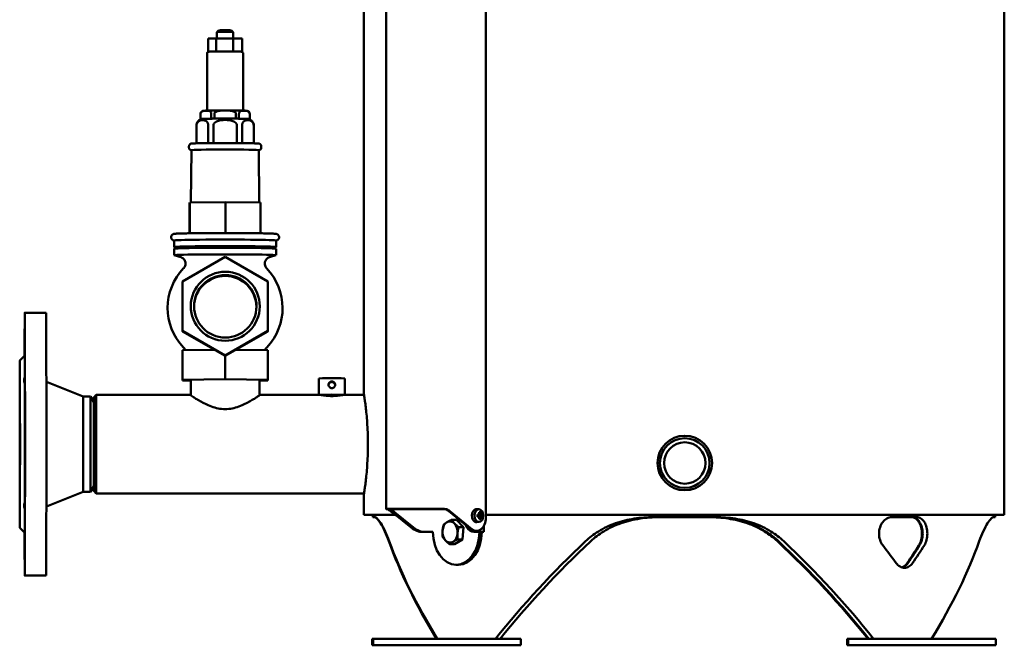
# Model space of a CAD drawing. Header units: millimetres. Extents: x -2199 to 5175, y -1387 to 1803.
# Tile 16 of 27: x 3667 to 4267, y -431 to -50. Entities that reach past the tile are written whole.
import ezdxf

# ---------------------------------------------------------------- set-up
doc = ezdxf.new("R2010")
doc.units = ezdxf.units.MM
doc.layers.add('Видимый контур (ГОСТ)', color=7, linetype='Continuous', lineweight=50)

msp = doc.modelspace()

# ---------------------------------------------------------------- linework, layer by layer
at = {"layer": 'Видимый контур (ГОСТ)'}
for p, q in [((4266.54, -351.49), (4266.54, 645.51)), ((3876.54, -277.99), (3876.54, 543.01)), ((3890.1, 543.01), (3890.1, -347.97)), ((3950.81, 523.01), (3950.81, -353.33)), ((3788.07, -56.53), (3787.07, -57.53)), ((3787.07, -61.37), (3787.07, -57.53)), ((3796, -56.53), (3797, -57.53)), ((3797, -61.37), (3797, -57.53)), ((3781.65, -61.54), (3786.54, -61.37)), ((3781.65, -69.61), (3781.65, -61.54)), ((3786.54, -61.37), (3796.92, -61.37)), ((3786.54, -69.46), (3786.54, -61.37)), ((3796.92, -69.46), (3796.92, -61.37)), ((3796.92, -61.37), (3802.42, -61.52)), ((3802.42, -69.61), (3802.42, -61.52)), ((3781.06, -70.53), (3781.06, -105.36)), ((3803.01, -70.53), (3803.01, -105.36)), ((3777.04, -110.49), (3777.04, -107.49)), ((3777.08, -110.47), (3777.08, -107.47)), ((3783.64, -107.27), (3783.64, -110.27)), ((3785.52, -110.25), (3785.52, -107.25)), ((3798.6, -107.25), (3798.6, -110.25)), ((3800.48, -110.27), (3800.48, -107.27)), ((3807, -107.47), (3807, -110.47)), ((3807.04, -110.49), (3807.04, -107.49)), ((3777.07, -110.51), (3777.87, -110.53)), ((3779.59, -110.39), (3777.08, -110.47)), ((3783.64, -110.27), (3781, -110.35)), ((3791.08, -110.25), (3785.52, -110.25)), ((3798.6, -110.25), (3793.04, -110.25)), ((3803.1, -110.35), (3800.48, -110.27)), ((3807, -110.47), (3804.51, -110.39)), ((3806.21, -110.53), (3807, -110.51)), ((3774.54, -125.3), (3774.54, -114.49)), ((3774.64, -125.29), (3774.64, -114.45)), ((3781.75, -114.24), (3781.75, -125.17)), ((3784.98, -125.14), (3784.98, -114.2)), ((3799.16, -114.2), (3799.16, -125.14)), ((3802.38, -125.17), (3802.38, -114.24)), ((3809.44, -114.45), (3809.44, -125.29)), ((3809.54, -125.29), (3809.54, -114.49)), ((3770.04, -126.99), (3770.04, -127.95)), ((3771.54, -129.45), (3771.23, -161.28)), ((3812.54, -129.45), (3812.85, -161.29)), ((3814.04, -126.99), (3814.04, -127.95)), ((3770.45, -161.73), (3770.62, -161.29)), ((3770.45, -180.08), (3770.45, -161.73)), ((3770.62, -161.29), (3792.21, -161.07)), ((3770.62, -180.08), (3770.62, -161.29)), ((3792.21, -161.07), (3813.62, -161.29)), ((3792.21, -179.93), (3792.21, -161.07)), ((3813.62, -180.08), (3813.62, -161.29)), ((3761.04, -184.47), (3761.04, -188.47)), ((3823.04, -184.47), (3823.04, -188.47)), ((3761.04, -189.47), (3761.04, -193.47)), ((3762.54, -188.47), (3762.54, -189.3)), ((3821.54, -188.47), (3821.54, -189.3)), ((3823.04, -189.47), (3823.04, -193.47)), ((3765.09, -194.69), (3761.09, -193.51)), ((3792.14, -194.51), (3766.14, -209.52)), ((3818.14, -209.52), (3792.14, -194.51)), ((3818.98, -194.69), (3822.98, -193.5)), ((3766.11, -209.79), (3766.14, -209.52)), ((3766.11, -239.8), (3766.11, -209.79)), ((3766.14, -209.52), (3766.14, -239.54)), ((3818.14, -239.54), (3818.14, -209.52)), ((3670.04, -228.49), (3683.04, -228.49)), ((3766.11, -239.8), (3766.14, -239.54)), ((3792.11, -254.81), (3766.11, -239.8)), ((3766.14, -239.54), (3792.14, -254.55)), ((3818.11, -239.8), (3792.11, -254.81)), ((3792.14, -254.55), (3818.14, -239.54)), ((3818.11, -239.8), (3818.14, -239.54)), ((3766.01, -251.77), (3766.07, -251.23)), ((3766.01, -269.76), (3766.01, -251.77)), ((3766.07, -251.23), (3785.56, -251.03)), ((3766.07, -269.23), (3766.07, -251.23)), ((3798.66, -251.03), (3818.07, -251.23)), ((3818.07, -269.23), (3818.07, -251.23)), ((3667.04, -257.49), (3670.04, -254.49)), ((3792.1, -268.96), (3792.1, -254.8)), ((3792.11, -254.81), (3792.14, -254.55)), ((3766.01, -269.76), (3766.07, -269.23)), ((3771.08, -269.81), (3766.01, -269.76)), ((3766.07, -269.23), (3792.1, -268.96)), ((3771.08, -278.79), (3771.08, -269.5)), ((3792.1, -268.96), (3818.07, -269.23)), ((3812.99, -278.8), (3812.99, -269.5)), ((3818.01, -269.76), (3812.99, -269.81)), ((3818.07, -269.23), (3818.01, -269.76)), ((3849.04, -278.49), (3849.04, -268.5)), ((3865.04, -278.49), (3865.04, -268.5)), ((3705.54, -279.49), (3683.17, -270.54)), ((3705.54, -279.49), (3710.02, -279.49)), ((3712.04, -282.99), (3710.02, -279.49)), ((3712.04, -279.99), (3713.54, -278.49)), ((3770.55, -278.49), (3713.54, -278.49)), ((3850.06, -278.49), (3813.53, -278.49)), ((3876.63, -278.49), (3864.02, -278.49)), ((4071.91, -303.37), (4071.95, -303.37)), ((3712.04, -333.99), (3710.02, -337.49)), ((3705.54, -337.49), (3683.17, -346.43)), ((3705.54, -337.49), (3710.02, -337.49)), ((3712.04, -336.99), (3713.54, -338.49)), ((3876.63, -338.49), (3713.54, -338.49)), ((3876.54, -351.49), (3876.54, -338.99)), ((4071.91, -336.62), (4071.95, -336.62)), ((3876.54, -351.49), (3895.51, -351.49)), ((3882.04, -352.99), (3882.04, -351.49)), ((3883.05, -352.99), (3882.04, -352.99)), ((3890.69, -347.95), (3923.98, -347.95)), ((3924.69, -348), (3891.39, -348)), ((3895.27, -351.31), (3892.8, -349.29)), ((3905.41, -359.31), (3893.86, -349.87)), ((3895.28, -349.87), (3906.83, -359.31)), ((3941.63, -360.26), (3928.22, -349.29)), ((3928.93, -349.29), (3942.34, -360.26)), ((3946.82, -348.18), (3945.41, -348.01)), ((3945.73, -351.3), (3946.55, -351.3)), ((3946.44, -351.61), (3945.73, -351.61)), ((3945.73, -352.38), (3946.44, -352.38)), ((3946.55, -352.68), (3945.73, -352.68)), ((3946.42, -352.38), (3946.42, -351.61)), ((3946.65, -351.61), (3946.51, -351.53)), ((3946.65, -352.38), (3946.51, -352.45)), ((3946.65, -351.61), (3947.91, -351.61)), ((3947.91, -352.38), (3946.65, -352.38)), ((3947.29, -350.06), (3946.83, -350.43)), ((3946.83, -353.55), (3947.29, -353.93)), ((3947.45, -350.95), (3946.91, -350.95)), ((3946.91, -353.03), (3947.45, -353.03)), ((3948.39, -351.61), (3947.91, -351.61)), ((3947.91, -352.38), (3948.39, -352.38)), ((3948.18, -351.3), (3948.66, -351.3)), ((3948.66, -352.68), (3948.18, -352.68)), ((3950.81, -351.49), (4266.54, -351.49)), ((4091.12, -352.99), (4052.67, -352.99)), ((4213.23, -352.99), (4197.9, -352.99)), ((4261.04, -352.99), (4260.1, -352.99)), ((4261.04, -352.99), (4261.04, -351.49)), ((3667.04, -359.49), (3670.04, -362.49)), ((3932.94, -354.54), (3930.03, -354.54)), ((3932.94, -354.54), (3937.2, -359.02)), ((3937.2, -359.02), (3934.3, -359.02)), ((3937.2, -359.02), (3936.59, -366.48)), ((3946.82, -355.8), (3945.41, -355.98)), ((3949.5, -358.45), (3949.5, -361.99)), ((3912.47, -361.99), (3913.88, -361.99)), ((3913.88, -361.99), (3915.75, -361.99)), ((3915.75, -361.99), (3918.58, -361.99)), ((3918.58, -361.99), (3918.58, -361.99)), ((3918.58, -361.99), (3918.58, -362)), ((3918.58, -362), (3918.58, -362)), ((3945.16, -361.33), (3944.46, -361.33)), ((3945.05, -361.99), (3946.47, -361.99)), ((3948.34, -361.99), (3946.47, -361.99)), ((3946.91, -362), (3946.91, -361.99)), ((3946.91, -362), (3946.91, -362)), ((3948.32, -362), (3946.91, -362)), ((3948.32, -361.99), (3948.32, -362)), ((3948.34, -361.99), (3949.5, -361.99)), ((3931.7, -369.45), (3928.8, -369.45)), ((3936.59, -366.48), (3931.7, -369.45)), ((3936.59, -366.48), (3933.68, -366.48)), ((3932.74, -381.99), (3934.16, -381.99)), ((3670.04, -388.49), (3683.04, -388.49)), ((3881.69, -426.99), (3882.21, -426.99)), ((3881.69, -426.99), (3881.69, -430.99)), ((3881.69, -430.99), (3882.21, -430.99)), ((3882.21, -426.99), (3972.21, -426.99)), ((3882.21, -426.99), (3882.21, -430.99)), ((3882.21, -430.99), (3972.21, -430.99)), ((3972.21, -426.99), (3972.21, -430.99)), ((4170.87, -426.99), (4171.39, -426.99)), ((4170.87, -426.99), (4170.87, -430.99)), ((4170.87, -430.99), (4171.39, -430.99)), ((4171.39, -426.99), (4261.39, -426.99)), ((4171.39, -426.99), (4171.39, -430.99)), ((4171.39, -430.99), (4261.39, -430.99)), ((4261.39, -426.99), (4261.39, -430.99))]:
    msp.add_line(p, q, dxfattribs=at)
for start, end in [(136.1557, 223.58133), (316.42048, 43.84612)]:
    msp.add_arc((3792.04, -225.5), 35, start, end, dxfattribs=at)
for centre, major_axis, ratio, start_param, end_param in [((3792.04, -57.53), (-4.97, 0), 0.017786, 3.141593, 6.283185), ((3792.04, -56.53), (3.97, 0), 0.017786, 0.01779, 3.123803), ((3792.04, -110.49), (-15, 0), 0.017786, 6.208736, 6.35388), ((3792.04, -110.49), (-15, 0), 0.017786, 5.161538, 5.306682), ((3792.04, -110.49), (-15, 0), 0.017786, 4.114341, 4.259485), ((3792.04, -110.49), (15, 0), 0.017786, 6.208736, 6.35388), ((3792.04, -129.45), (20.5, 0), 0.017786, 0.000174, 3.141418), ((3792.04, -184.47), (31, 0), 0.017786, 0, 3.141593), ((3792.04, -188.47), (31, 0), 0.017786, 5.970832, 9.737132), ((3792.04, -189.47), (31, 0), 0.017786, 0, 3.141593), ((3792.04, -188.47), (29.5, 0), 0.017786, 0, 3.141593), ((3792.04, -193.47), (31, 0), 0.017786, 6.223218, 9.484745), ((3792.09, -225.06), (-18.9, 1.99), 0.99984, 3.154773, 6.270005), ((3670.04, -308.49), (0, 80), 0.001877, 2.309884, 7.114894), ((3683.04, -308.49), (0, 80), 0.001877, 3.141593, 6.283185), ((3670.04, -308.49), (0, 54), 0.001877, 5.566497, 6.285062), ((3670.12, -263.51), (0, 9), 0.001877, 2.684346, 8.346802), ((3857.04, -268.5), (-8, 0), 0.017786, 3.141593, 6.283185), ((3670.04, -308.49), (0, -54), 0.001877, 0.854108, 2.323058), ((3705.54, -308.49), (0, 29), 0.001877, 3.142343, 6.282435), ((3710.02, -308.49), (0, 29), 0.001877, 3.141593, 6.283185), ((3712.04, -308.49), (0, 28.5), 0.001877, 2.681889, 6.742889), ((3712.04, -308.49), (0, -26.5), 0.001877, 6.010844, 9.697119), ((3713.54, -308.49), (0, -30), 0.001877, 6.281308, 9.426655), ((3857.04, -278.5), (-8, 0), 0.017786, 3.173073, 6.24795), ((3857.04, -278.5), (-7, 0), 0.017786, 3.216027, 6.243183), ((3857.04, -278.5), (7, 0), 0.017786, 0, 0.036248), ((3712.04, -308.49), (0, 25.5), 0.001877, 3.144844, 6.279934), ((3670.12, -351.89), (0, 9), 0.001877, 1.11355, 6.776006), ((3670.04, -308.49), (0, -54), 0.001877, 6.281308, 7.035447), ((3889.27, -357.95), (0, 10), 0.705778, 5.759587, 6.081827), ((3889.98, -357.95), (0, 10), 0.705778, 5.863191, 6.081827), ((3896.69, -342.94), (0, -8), 0.705778, 5.397365, 5.759587), ((3898.1, -342.94), (0, 8), 0.705778, 2.255772, 2.617994), ((3897.04, -346.98), (0, -5), 0.705778, 5.759587, 6.078949), ((3924.69, -357.95), (0, 10), 0.705778, 5.759587, 6.081827), ((3925.4, -357.95), (0, 10), 0.705778, 5.759587, 6.081827), ((3945.16, -351.99), (0, -4), 0.705778, 3.054321, 6.370457), ((3945.16, -353.33), (0, -8), 0.705778, 5.759587, 7.853982), ((3944.08, -351.99), (0, -6.36), 0.260941, 1.462241, 1.679352), ((3973.46, -307.24), (-34.62, -46.61), 0.18081, 0.471718, 0.471937), ((3942.37, -351.28), (4.98, 3.51), 0.500938, 5.254083, 5.405196), ((3942.37, -352.7), (-4.98, 3.51), 0.500938, 4.019582, 4.170695), ((3942.22, -351.07), (-5.18, -3.66), 0.500938, 2.135325, 2.240769), ((3942.22, -352.92), (5.18, -3.66), 0.500938, 0.900824, 1.006268), ((3943.32, -353.07), (-5.88, -2.4), 0.352693, 3.744996, 3.962107), ((3942.39, -351.99), (0, -6.44), 0.708433, 1.752124, 1.899603), ((3942.39, -351.99), (0, -6.44), 0.708433, 1.24199, 1.389469), ((3942.61, -351.99), (0, 6.16), 0.708433, 4.882131, 5.032192), ((3942.61, -351.99), (0, 6.16), 0.708433, 4.392586, 4.542647), ((3911.29, -308.67), (34.62, -46.61), 0.18081, 0.204707, 0.204925), ((3943.15, -351.99), (0, -6.16), 0.708433, 1.740538, 1.890599), ((3943.15, -351.99), (0, -6.16), 0.708433, 1.250993, 1.401055), ((3943.38, -351.28), (4.98, -3.51), 0.500938, 0.877989, 1.029103), ((3974.46, -395.32), (-34.62, 46.61), 0.18081, 5.811249, 5.811467), ((3943.38, -352.7), (-4.98, -3.51), 0.500938, 2.11249, 2.263604), ((3943.36, -351.99), (0, 6.44), 0.708433, 4.893716, 5.041196), ((3943.36, -351.99), (0, 6.44), 0.708433, 4.383582, 4.531062), ((3943.53, -351.07), (-5.18, 3.66), 0.500938, 4.042417, 4.14786), ((3943.53, -352.92), (5.18, 3.66), 0.500938, 5.276918, 5.382361), ((3912.3, -396.74), (34.62, 46.61), 0.18081, 6.07826, 6.078479), ((3942.56, -351.99), (0, 6.36), 0.966328, 4.603833, 4.820944), ((3912.47, -341.99), (0, -20), 0.705778, 5.759587, 6.283185), ((3913.88, -341.99), (0, -20), 0.705778, 5.759587, 6.283185), ((3929, -361.99), (0, -6.5), 0.708433, 3.548587, 4.595784), ((3929, -361.99), (0, 6.5), 0.708433, 5.642982, 6.690179), ((3929, -361.99), (0, 6.5), 0.708433, 4.595784, 5.642982), ((3943.39, -353.76), (0, -8), 0.705778, 5.22315, 6.085315), ((3943.32, -350.91), (5.88, -2.4), 0.352693, 5.462671, 5.679782), ((3669.96, -353.46), (0, -9), 0.001877, 6.171094, 6.391522), ((3932.74, -361.99), (0, -20), 0.708433, 4.712889, 7.853482), ((3929, -361.99), (0, -6.5), 0.708433, 4.595784, 5.642982), ((3929, -361.99), (0, 6.5), 0.708433, 3.548587, 4.595784), ((3934.16, -361.99), (0, -20), 0.708433, 0, 1.570296), ((3944.81, -353.76), (0, -8), 0.705778, 5.586196, 6.085315), ((3944.46, -353.33), (0, -8), 0.705778, 5.759587, 6.283185), ((3945.05, -341.99), (0, -20), 0.705778, 6.085315, 6.283185), ((3946.47, -341.99), (0, -20), 0.705778, 6.085315, 6.283185), ((4071.54, -451.99), (-175.01, 175.01), 0.415314, 0.71582, 1.044847), ((4071.54, -451.99), (-175.14, 175.14), 0.413114, 0.717697, 1.046724), ((3929, -361.99), (0, -6.5), 0.708433, 5.642982, 6.690179), ((4071.54, -451.99), (-175.14, -175.14), 0.413114, 4.642811, 4.971838), ((4071.54, -451.99), (-171.45, -171.45), 0.413114, 4.632063, 4.968967), ((4071.54, -451.99), (-171.45, 171.45), 0.413114, 4.455811, 4.792715), ((4071.54, -451.99), (171.31, -171.31), 0.415314, 1.312341, 1.649245), ((4071.54, -451.99), (-175.01, 175.01), 0.415314, 4.451063, 4.78009), ((4071.54, -387.99), (175.01, -175.01), 0.415314, 1.214482, 1.271912), ((4071.54, -387.99), (-171.45, -171.45), 0.413114, 2.000685, 2.05936), ((4071.54, -387.99), (-171.31, -171.31), 0.415314, 2.002562, 2.061237), ((4071.54, -387.99), (175.01, 175.01), 0.415314, 5.14335, 5.20078), ((4071.54, -451.99), (-175.01, -175.01), 0.415314, 2.096746, 2.425772)]:
    msp.add_ellipse(centre, major_axis=major_axis, ratio=ratio, start_param=start_param, end_param=end_param, dxfattribs=at)
for centre, major_axis, ratio in [((3792.14, -224.53), (-20.88, 2.2), 0.99984), ((3792.14, -224.56), (-18.9, 1.99), 0.99984), ((3667.04, -308.49), (0, -51), 0.001877), ((3667.04, -308.49), (0, -24.5), 0.001877), ((4071.95, -319.99), (0, -16.62), 0.999998), ((4071.96, -319.99), (0, -15.12), 0.999998), ((4071.96, -319.99), (0, 12.62), 0.999998), ((3946.58, -351.99), (0, 3.83), 0.705778)]:
    msp.add_ellipse(centre, major_axis=major_axis, ratio=ratio, dxfattribs=at)
for points, knots in [([(3781.06, -70.53), (3781.06, -70.42), (3781.08, -70.31), (3781.15, -70.11), (3781.19, -70.03), (3781.3, -69.87), (3781.36, -69.82), (3781.47, -69.71), (3781.53, -69.68), (3781.62, -69.62), (3781.67, -69.61), (3781.74, -69.57), (3781.78, -69.56), (3781.86, -69.54), (3781.89, -69.53), (3782.03, -69.51), (3782.1, -69.5), (3782.35, -69.48), (3782.55, -69.47), (3783.04, -69.45), (3783.34, -69.44), (3784.04, -69.42), (3784.44, -69.41), (3785.27, -69.4), (3785.69, -69.39), (3786.14, -69.38)], [3.2953834, 3.2953834, 3.2953834, 3.2953834, 3.3011632, 3.3011632, 3.3075259, 3.3075259, 3.315688, 3.315688, 3.3265093, 3.3265093, 3.3394905, 3.3394905, 3.3570336, 3.3570336, 3.3896648, 3.3896648, 3.5040881, 3.5040881, 3.6920271, 3.6920271, 3.8799662, 3.8799662, 4.0679052, 4.0679052, 4.2350786, 4.2350786, 4.2350786, 4.2350786]), ([(3787.39, -69.37), (3787.92, -69.37), (3788.47, -69.36), (3789.62, -69.35), (3790.2, -69.35), (3791.39, -69.35), (3792, -69.35), (3793.19, -69.35), (3793.79, -69.35), (3794.95, -69.36), (3795.52, -69.36), (3796.07, -69.36)], [4.3822294, 4.3822294, 4.3822294, 4.3822294, 4.5621315, 4.5621315, 4.7420337, 4.7420337, 4.9219358, 4.9219358, 5.101838, 5.101838, 5.2817401, 5.2817401, 5.2817401, 5.2817401]), ([(3797.37, -69.38), (3797.94, -69.38), (3798.47, -69.39), (3799.44, -69.41), (3799.88, -69.42), (3800.65, -69.44), (3800.98, -69.45), (3801.52, -69.47), (3801.73, -69.48), (3801.98, -69.5), (3802.04, -69.51), (3802.18, -69.53), (3802.22, -69.54), (3802.35, -69.58), (3802.38, -69.59), (3802.46, -69.63), (3802.52, -69.66), (3802.66, -69.76), (3802.74, -69.83), (3802.89, -70.04), (3802.95, -70.15), (3803, -70.37), (3803.01, -70.45), (3803.01, -70.53)], [5.429232, 5.429232, 5.429232, 5.429232, 5.630781, 5.630781, 5.83233, 5.83233, 6.033879, 6.033879, 6.235427, 6.235427, 6.336202, 6.336202, 6.386589, 6.386589, 6.397361, 6.397361, 6.412829, 6.412829, 6.424511, 6.424511, 6.432785, 6.432785, 6.436976, 6.436976, 6.436976, 6.436976]), ([(3777.04, -107.49), (3777.04, -107.27), (3777.07, -107.06), (3777.2, -106.67), (3777.29, -106.5), (3777.5, -106.19), (3777.62, -106.07), (3777.87, -105.85), (3777.98, -105.79), (3778.19, -105.67), (3778.27, -105.64), (3778.42, -105.58), (3778.48, -105.56), (3778.61, -105.52), (3778.67, -105.51), (3778.83, -105.48), (3778.9, -105.47), (3779.34, -105.42), (3779.75, -105.41), (3781.08, -105.36), (3781.97, -105.34), (3784.06, -105.3), (3785.24, -105.29), (3787.78, -105.27), (3789.14, -105.26), (3791.91, -105.26), (3793.32, -105.26), (3796.05, -105.27), (3797.37, -105.28), (3799.79, -105.3), (3800.89, -105.32), (3802.76, -105.35), (3803.53, -105.38), (3804.41, -105.41), (3804.66, -105.43), (3805, -105.45), (3805.11, -105.46), (3805.35, -105.5), (3805.42, -105.51), (3805.7, -105.59), (3805.79, -105.62), (3806.06, -105.76), (3806.2, -105.84), (3806.54, -106.15), (3806.72, -106.35), (3806.95, -106.87), (3807.02, -107.11), (3807.04, -107.41), (3807.04, -107.45), (3807.04, -107.49)], [3.295383, 3.295383, 3.295383, 3.295383, 3.301113, 3.301113, 3.307425, 3.307425, 3.315638, 3.315638, 3.327362, 3.327362, 3.34209, 3.34209, 3.35978, 3.35978, 3.387292, 3.387292, 3.453597, 3.453597, 3.767757, 3.767757, 4.105099, 4.105099, 4.428518, 4.428518, 4.749908, 4.749908, 5.070813, 5.070813, 5.391784, 5.391784, 5.713479, 5.713479, 6.038227, 6.038227, 6.213096, 6.213096, 6.325036, 6.325036, 6.381006, 6.381006, 6.402748, 6.402748, 6.417793, 6.417793, 6.429072, 6.429072, 6.435902, 6.435902, 6.436976, 6.436976, 6.436976, 6.436976]), ([(3777.08, -107.47), (3777.08, -107.32), (3777.1, -107.16), (3777.18, -106.85), (3777.27, -106.67), (3777.49, -106.32), (3777.68, -106.13), (3778.23, -105.75), (3778.66, -105.62), (3779.52, -105.47), (3779.96, -105.44), (3780.76, -105.42), (3781.19, -105.42), (3782.06, -105.52), (3782.49, -105.62), (3783.03, -105.97), (3783.23, -106.14), (3783.45, -106.48), (3783.53, -106.65), (3783.62, -106.96), (3783.64, -107.12), (3783.64, -107.27)], [0.687449, 0.687449, 0.687449, 0.687449, 0.730926, 0.730926, 0.792009, 0.792009, 0.898366, 0.898366, 1.136632, 1.136632, 1.374898, 1.374898, 1.613164, 1.613164, 1.85143, 1.85143, 1.957786, 1.957786, 2.018869, 2.018869, 2.062347, 2.062347, 2.062347, 2.062347]), ([(3785.52, -107.25), (3785.52, -107.1), (3785.57, -106.94), (3785.73, -106.63), (3785.9, -106.45), (3786.34, -106.11), (3786.73, -105.93), (3787.82, -105.56), (3788.67, -105.45), (3790.4, -105.33), (3791.27, -105.31), (3792.86, -105.31), (3793.73, -105.33), (3795.46, -105.45), (3796.31, -105.56), (3797.4, -105.93), (3797.78, -106.11), (3798.22, -106.45), (3798.39, -106.63), (3798.55, -106.94), (3798.6, -107.1), (3798.6, -107.25)], [0.687449, 0.687449, 0.687449, 0.687449, 0.730926, 0.730926, 0.792009, 0.792009, 0.898366, 0.898366, 1.136632, 1.136632, 1.374898, 1.374898, 1.613164, 1.613164, 1.85143, 1.85143, 1.957786, 1.957786, 2.018869, 2.018869, 2.062347, 2.062347, 2.062347, 2.062347]), ([(3800.48, -107.27), (3800.48, -107.12), (3800.51, -106.96), (3800.59, -106.65), (3800.67, -106.48), (3800.89, -106.14), (3801.08, -105.97), (3801.62, -105.62), (3802.05, -105.52), (3802.91, -105.42), (3803.35, -105.42), (3804.14, -105.45), (3804.57, -105.47), (3805.43, -105.62), (3805.86, -105.75), (3806.4, -106.13), (3806.59, -106.32), (3806.81, -106.67), (3806.9, -106.85), (3806.98, -107.16), (3807, -107.32), (3807, -107.47)], [0.687449, 0.687449, 0.687449, 0.687449, 0.730926, 0.730926, 0.792009, 0.792009, 0.898366, 0.898366, 1.136632, 1.136632, 1.374898, 1.374898, 1.613164, 1.613164, 1.85143, 1.85143, 1.957786, 1.957786, 2.018869, 2.018869, 2.062347, 2.062347, 2.062347, 2.062347]), ([(3774.54, -114.49), (3774.54, -114.06), (3774.61, -113.64), (3774.86, -112.86), (3775.04, -112.52), (3775.46, -111.9), (3775.7, -111.66), (3776.21, -111.21), (3776.45, -111.07), (3776.93, -110.81), (3777.11, -110.74), (3777.43, -110.63), (3777.54, -110.6), (3777.76, -110.55), (3777.84, -110.54), (3778.05, -110.5), (3778.14, -110.49), (3778.55, -110.44), (3778.79, -110.43), (3779.3, -110.4), (3779.5, -110.4), (3779.94, -110.38), (3780.19, -110.37), (3780.72, -110.36), (3781.01, -110.35), (3781.63, -110.33), (3781.95, -110.33), (3783.33, -110.3), (3784.55, -110.29), (3787.17, -110.26), (3788.58, -110.25), (3791.47, -110.25), (3792.94, -110.25), (3795.81, -110.26), (3797.21, -110.26), (3799.78, -110.29), (3800.96, -110.3), (3802.99, -110.34), (3803.84, -110.37), (3804.87, -110.41), (3805.17, -110.42), (3805.62, -110.45), (3805.77, -110.46), (3806.11, -110.51), (3806.21, -110.53), (3806.49, -110.59), (3806.63, -110.62), (3807.08, -110.79), (3807.32, -110.87), (3807.88, -111.23), (3808.06, -111.37), (3808.43, -111.71), (3808.59, -111.89), (3809.02, -112.47), (3809.28, -112.95), (3809.5, -113.84), (3809.54, -114.16), (3809.54, -114.49)], [3.295383, 3.295383, 3.295383, 3.295383, 3.301085, 3.301085, 3.307369, 3.307369, 3.31562, 3.31562, 3.328218, 3.328218, 3.347298, 3.347298, 3.36888, 3.36888, 3.396587, 3.396587, 3.447158, 3.447158, 3.636227, 3.636227, 3.74245, 3.74245, 3.851177, 3.851177, 3.960243, 3.960243, 4.067199, 4.067199, 4.394813, 4.394813, 4.717693, 4.717693, 5.039474, 5.039474, 5.361291, 5.361291, 5.68433, 5.68433, 6.012531, 6.012531, 6.197447, 6.197447, 6.317212, 6.317212, 6.357449, 6.357449, 6.388472, 6.388472, 6.409717, 6.409717, 6.418072, 6.418072, 6.423973, 6.423973, 6.432665, 6.432665, 6.436976, 6.436976, 6.436976, 6.436976]), ([(3774.64, -114.45), (3774.64, -114.23), (3774.67, -113.97), (3774.77, -113.51), (3774.87, -113.23), (3775.13, -112.71), (3775.37, -112.41), (3776.34, -111.48), (3777.35, -111.25), (3779.04, -111.2), (3780.05, -111.36), (3781.03, -112.24), (3781.26, -112.52), (3781.52, -113.03), (3781.62, -113.3), (3781.72, -113.76), (3781.75, -114.02), (3781.75, -114.24)], [0.793375, 0.793375, 0.793375, 0.793375, 0.859577, 0.859577, 0.944459, 0.944459, 1.080669, 1.080669, 1.586751, 1.586751, 2.092833, 2.092833, 2.229043, 2.229043, 2.313924, 2.313924, 2.380126, 2.380126, 2.380126, 2.380126]), ([(3784.98, -114.2), (3784.98, -113.98), (3785.04, -113.72), (3785.24, -113.26), (3785.44, -112.99), (3785.96, -112.47), (3786.43, -112.18), (3788.37, -111.28), (3790.38, -111.08), (3793.75, -111.08), (3795.77, -111.28), (3797.71, -112.18), (3798.17, -112.47), (3798.7, -112.99), (3798.9, -113.26), (3799.1, -113.72), (3799.16, -113.98), (3799.16, -114.2)], [0.793375, 0.793375, 0.793375, 0.793375, 0.859577, 0.859577, 0.944459, 0.944459, 1.080669, 1.080669, 1.586751, 1.586751, 2.092833, 2.092833, 2.229043, 2.229043, 2.313924, 2.313924, 2.380126, 2.380126, 2.380126, 2.380126]), ([(3802.38, -114.24), (3802.38, -114.02), (3802.4, -113.76), (3802.5, -113.3), (3802.61, -113.03), (3802.87, -112.52), (3803.1, -112.24), (3804.06, -111.36), (3805.07, -111.2), (3806.75, -111.25), (3807.75, -111.48), (3808.72, -112.41), (3808.95, -112.71), (3809.21, -113.23), (3809.31, -113.51), (3809.41, -113.98), (3809.44, -114.23), (3809.44, -114.45)], [0.793375, 0.793375, 0.793375, 0.793375, 0.859577, 0.859577, 0.944459, 0.944459, 1.080669, 1.080669, 1.586751, 1.586751, 2.092833, 2.092833, 2.229043, 2.229043, 2.313924, 2.313924, 2.380126, 2.380126, 2.380126, 2.380126]), ([(3814.04, -126.99), (3814.04, -126.82), (3814.01, -126.66), (3813.91, -126.36), (3813.84, -126.23), (3813.68, -126), (3813.59, -125.91), (3813.42, -125.76), (3813.35, -125.71), (3813.2, -125.63), (3813.14, -125.6), (3813.01, -125.55), (3812.95, -125.53), (3812.8, -125.49), (3812.73, -125.48), (3812.22, -125.39), (3811.74, -125.38), (3809.98, -125.3), (3808.72, -125.27), (3805.68, -125.21), (3803.92, -125.19), (3800.08, -125.15), (3797.98, -125.13), (3793.67, -125.12), (3791.45, -125.12), (3787.11, -125.13), (3784.98, -125.14), (3781.04, -125.18), (3779.22, -125.2), (3776.08, -125.25), (3774.75, -125.29), (3772.7, -125.36), (3772.03, -125.39), (3771.47, -125.46), (3771.38, -125.47), (3771.17, -125.52), (3771.09, -125.54), (3770.85, -125.64), (3770.75, -125.69), (3770.52, -125.87), (3770.41, -125.98), (3770.2, -126.28), (3770.12, -126.45), (3770.05, -126.77), (3770.04, -126.88), (3770.04, -126.99)], [6.129395, 6.129395, 6.129395, 6.129395, 6.13525, 6.13525, 6.14169, 6.14169, 6.149806, 6.149806, 6.160013, 6.160013, 6.172635, 6.172635, 6.191914, 6.191914, 6.235747, 6.235747, 6.539233, 6.539233, 6.871695, 6.871695, 7.19378, 7.19378, 7.514549, 7.514549, 7.835003, 7.835003, 8.155438, 8.155438, 8.476124, 8.476124, 8.797833, 8.797833, 9.125852, 9.125852, 9.19842, 9.19842, 9.232202, 9.232202, 9.248478, 9.248478, 9.259112, 9.259112, 9.267104, 9.267104, 9.270987, 9.270987, 9.270987, 9.270987]), ([(3770.04, -127.95), (3770.04, -128.11), (3770.07, -128.28), (3770.16, -128.57), (3770.24, -128.7), (3770.39, -128.93), (3770.48, -129.02), (3770.65, -129.17), (3770.73, -129.22), (3770.87, -129.3), (3770.94, -129.33), (3771.06, -129.38), (3771.12, -129.4), (3771.28, -129.44), (3771.34, -129.45), (3771.45, -129.47), (3771.49, -129.48), (3771.54, -129.48)], [2.9878019, 2.9878019, 2.9878019, 2.9878019, 2.9936577, 2.9936577, 3.0000972, 3.0000972, 3.0082134, 3.0082134, 3.0184206, 3.0184206, 3.0310426, 3.0310426, 3.0503215, 3.0503215, 3.0941544, 3.0941544, 3.1246939, 3.1246939, 3.1246939, 3.1246939]), ([(3812.54, -129.48), (3812.63, -129.47), (3812.71, -129.46), (3812.91, -129.41), (3812.99, -129.4), (3813.22, -129.29), (3813.32, -129.24), (3813.55, -129.06), (3813.67, -128.96), (3813.87, -128.65), (3813.96, -128.48), (3814.03, -128.17), (3814.04, -128.06), (3814.04, -127.95)], [5.9925025, 5.9925025, 5.9925025, 5.9925025, 6.0568269, 6.0568269, 6.0906097, 6.0906097, 6.1068849, 6.1068849, 6.1175191, 6.1175191, 6.1255111, 6.1255111, 6.1293945, 6.1293945, 6.1293945, 6.1293945]), ([(3823.04, -184.51), (3823.12, -184.5), (3823.2, -184.49), (3823.36, -184.45), (3823.42, -184.43), (3823.58, -184.38), (3823.66, -184.35), (3823.82, -184.28), (3823.89, -184.24), (3824.07, -184.13), (3824.21, -184.04), (3824.5, -183.73), (3824.65, -183.54), (3824.85, -183.07), (3824.92, -182.82), (3824.94, -182.34), (3824.91, -182.12), (3824.79, -181.71), (3824.7, -181.53), (3824.49, -181.21), (3824.38, -181.09), (3824.15, -180.88), (3824.05, -180.81), (3823.85, -180.69), (3823.76, -180.65), (3823.58, -180.57), (3823.5, -180.54), (3823.28, -180.48), (3823.18, -180.46), (3822.9, -180.42), (3822.74, -180.4), (3822.33, -180.36), (3822.09, -180.34), (3821.55, -180.31), (3821.24, -180.29), (3820.55, -180.26), (3820.17, -180.25), (3819.38, -180.22), (3818.97, -180.21), (3818.09, -180.18), (3817.62, -180.17), (3816.62, -180.14), (3816.09, -180.13), (3814.98, -180.11), (3814.41, -180.1), (3813.23, -180.08), (3812.62, -180.07), (3811.35, -180.05), (3810.69, -180.04), (3809.33, -180.02), (3808.63, -180.01), (3807.21, -180), (3806.48, -179.99), (3805.01, -179.98), (3804.26, -179.97), (3802.72, -179.96), (3801.94, -179.96), (3800.35, -179.95), (3799.54, -179.94), (3797.93, -179.94), (3797.12, -179.93), (3795.5, -179.93), (3794.68, -179.93), (3793.03, -179.93), (3792.2, -179.93), (3790.54, -179.93), (3789.71, -179.93), (3788.06, -179.93), (3787.25, -179.93), (3785.64, -179.94), (3784.84, -179.94), (3783.24, -179.95), (3782.45, -179.95), (3780.88, -179.96), (3780.11, -179.97), (3778.6, -179.98), (3777.87, -179.99), (3776.43, -180), (3775.72, -180.01), (3774.34, -180.03), (3773.66, -180.04), (3772.35, -180.05), (3771.72, -180.06), (3770.5, -180.08), (3769.91, -180.09), (3768.79, -180.11), (3768.25, -180.13), (3767.22, -180.15), (3766.73, -180.16), (3765.8, -180.19), (3765.36, -180.2), (3764.55, -180.23), (3764.18, -180.24), (3763.48, -180.27), (3763.15, -180.28), (3762.56, -180.31), (3762.29, -180.32), (3761.82, -180.36), (3761.62, -180.37), (3761.26, -180.41), (3761.11, -180.42), (3760.8, -180.48), (3760.7, -180.47), (3760.3, -180.66), (3760.24, -180.69), (3760.05, -180.79), (3759.92, -180.88), (3759.62, -181.18), (3759.47, -181.35), (3759.25, -181.81), (3759.17, -182.06), (3759.14, -182.54), (3759.16, -182.77), (3759.27, -183.19), (3759.35, -183.38), (3759.55, -183.7), (3759.67, -183.83), (3759.89, -184.05), (3760, -184.13), (3760.2, -184.25), (3760.29, -184.3), (3760.47, -184.38), (3760.55, -184.4), (3760.76, -184.47), (3760.85, -184.48), (3760.97, -184.51), (3761.01, -184.51), (3761.04, -184.52)], [6.015866, 6.015866, 6.015866, 6.015866, 6.053878, 6.053878, 6.075828, 6.075828, 6.092199, 6.092199, 6.10024, 6.10024, 6.1125, 6.1125, 6.121764, 6.121764, 6.128616, 6.128616, 6.134526, 6.134526, 6.140873, 6.140873, 6.148727, 6.148727, 6.158529, 6.158529, 6.170782, 6.170782, 6.189844, 6.189844, 6.234595, 6.234595, 6.322935, 6.322935, 6.412709, 6.412709, 6.502843, 6.502843, 6.591922, 6.591922, 6.673243, 6.673243, 6.755671, 6.755671, 6.838125, 6.838125, 6.919506, 6.919506, 6.99936, 6.99936, 7.080262, 7.080262, 7.161171, 7.161171, 7.241045, 7.241045, 7.320677, 7.320677, 7.401346, 7.401346, 7.482017, 7.482017, 7.561657, 7.561657, 7.641237, 7.641237, 7.72185, 7.72185, 7.802463, 7.802463, 7.882043, 7.882043, 7.961632, 7.961632, 8.042249, 8.042249, 8.122864, 8.122864, 8.202443, 8.202443, 8.282107, 8.282107, 8.362796, 8.362796, 8.443476, 8.443476, 8.523117, 8.523117, 8.603087, 8.603087, 8.684067, 8.684067, 8.765019, 8.765019, 8.844922, 8.844922, 8.927267, 8.927267, 9.010358, 9.010358, 9.093097, 9.093097, 9.17467, 9.17467, 9.231406, 9.231406, 9.240248, 9.240248, 9.253089, 9.253089, 9.262581, 9.262581, 9.269619, 9.269619, 9.275552, 9.275552, 9.281807, 9.281807, 9.28948, 9.28948, 9.299102, 9.299102, 9.311019, 9.311019, 9.329034, 9.329034, 9.369169, 9.369169, 9.384516, 9.384516, 9.384516, 9.384516]), ([(3766.8, -201.26), (3767.07, -200.97), (3767.4, -200.55), (3767.79, -199.53), (3767.9, -199.05), (3767.91, -198.13), (3767.85, -197.7), (3767.61, -196.92), (3767.43, -196.57), (3767.02, -195.95), (3766.79, -195.71), (3766.31, -195.28), (3766.08, -195.14), (3765.69, -194.92), (3765.54, -194.85), (3765.28, -194.75), (3765.18, -194.72), (3765.1, -194.69), (3765.1, -194.69), (3765.09, -194.69)], [2.97072044, 2.97072044, 2.97072044, 2.97072044, 2.9809638, 2.9809638, 2.98752411, 2.98752411, 2.99326154, 2.99326154, 2.99952559, 2.99952559, 3.00760073, 3.00760073, 3.01889934, 3.01889934, 3.03238489, 3.03238489, 3.04736762, 3.04736762, 3.04776919, 3.04776919, 3.04776919, 3.04776919]), ([(3818.98, -194.69), (3818.9, -194.71), (3818.8, -194.75), (3818.52, -194.86), (3818.35, -194.93), (3817.87, -195.22), (3817.58, -195.41), (3816.94, -196.11), (3816.62, -196.54), (3816.26, -197.56), (3816.17, -198.04), (3816.17, -198.95), (3816.25, -199.37), (3816.5, -200.15), (3816.69, -200.48), (3817.01, -200.96), (3817.15, -201.12), (3817.28, -201.26)], [6.06942723, 6.06942723, 6.06942723, 6.06942723, 6.08483698, 6.08483698, 6.09981451, 6.09981451, 6.11318062, 6.11318062, 6.12306614, 6.12306614, 6.12950956, 6.12950956, 6.13524585, 6.13524585, 6.14158763, 6.14158763, 6.14647599, 6.14647599, 6.14647599, 6.14647599]), ([(3767.92, -251.21), (3767.89, -251.16), (3767.85, -251.1), (3767.72, -250.9), (3767.62, -250.77), (3767.43, -250.51), (3767.34, -250.38), (3767.15, -250.15), (3767.05, -250.04), (3766.87, -249.83), (3766.78, -249.73), (3766.69, -249.63)], [2.999113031, 2.999113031, 2.999113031, 2.999113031, 2.999589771, 2.999589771, 3.000873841, 3.000873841, 3.002157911, 3.002157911, 3.003441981, 3.003441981, 3.004726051, 3.004726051, 3.004726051, 3.004726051]), ([(3817.39, -249.63), (3817.3, -249.72), (3817.21, -249.82), (3817.03, -250.04), (3816.93, -250.15), (3816.74, -250.38), (3816.65, -250.51), (3816.46, -250.77), (3816.36, -250.9), (3816.23, -251.1), (3816.19, -251.16), (3816.16, -251.21)], [6.112470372, 6.112470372, 6.112470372, 6.112470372, 6.113754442, 6.113754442, 6.115038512, 6.115038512, 6.116322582, 6.116322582, 6.117606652, 6.117606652, 6.118086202, 6.118086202, 6.118086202, 6.118086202]), ([(3670.12, -271.59), (3669.79, -271.19), (3669.61, -270.63), (3669.61, -269.35), (3669.78, -268.58), (3670.11, -267.77)], [1.5124868, 1.5124868, 1.5124868, 1.5124868, 1.7896695, 1.7896695, 2.0668521, 2.0668521, 2.0668521, 2.0668521]), ([(3857.05, -274.35), (3856.8, -274.35), (3856.53, -274.3), (3856.04, -274.1), (3855.82, -273.95), (3855.46, -273.59), (3855.31, -273.37), (3855.1, -272.88), (3855.05, -272.61), (3855.05, -272.36), (3855.05, -272.11), (3855.1, -271.84), (3855.31, -271.34), (3855.46, -271.12), (3855.82, -270.76), (3856.04, -270.61), (3856.53, -270.41), (3856.8, -270.35), (3857.05, -270.35)], [0.9082123, 0.9082123, 0.9082123, 0.9082123, 0.9838913, 0.9838913, 1.0595704, 1.0595704, 1.13526, 1.13526, 1.2109497, 1.2109497, 1.2109497, 1.2866393, 1.2866393, 1.362329, 1.362329, 1.438008, 1.438008, 1.5136871, 1.5136871, 1.5136871, 1.5136871]), ([(3859.04, -272.61), (3859.04, -272.55), (3859.05, -272.49), (3859.05, -272.18), (3858.99, -271.91), (3858.79, -271.42), (3858.64, -271.19), (3858.29, -270.84), (3858.06, -270.69), (3857.57, -270.48), (3857.3, -270.43), (3856.79, -270.43), (3856.52, -270.48), (3856.03, -270.69), (3855.81, -270.84), (3855.46, -271.19), (3855.3, -271.42), (3855.13, -271.83), (3855.08, -272.01), (3855.06, -272.19)], [0.5980017, 0.5980017, 0.5980017, 0.5980017, 0.6150249, 0.6150249, 0.6920079, 0.6920079, 0.768991, 0.768991, 0.8457641, 0.8457641, 0.9225373, 0.9225373, 0.9993105, 0.9993105, 1.0760837, 1.0760837, 1.1530667, 1.1530667, 1.205546, 1.205546, 1.205546, 1.205546]), ([(3855.06, -272.25), (3855.08, -272.09), (3855.13, -271.94), (3855.29, -271.54), (3855.44, -271.32), (3855.79, -270.98), (3856.01, -270.82), (3856.51, -270.62), (3856.78, -270.57), (3857.29, -270.57), (3857.56, -270.62), (3858.05, -270.82), (3858.27, -270.98), (3858.62, -271.32), (3858.78, -271.54), (3858.98, -272.03), (3859.03, -272.3), (3859.03, -272.59), (3859.03, -272.63), (3859.03, -272.67)], [0.0305513, 0.0305513, 0.0305513, 0.0305513, 0.076983, 0.076983, 0.1539661, 0.1539661, 0.2307393, 0.2307393, 0.3075124, 0.3075124, 0.3842856, 0.3842856, 0.4610588, 0.4610588, 0.5380418, 0.5380418, 0.6150249, 0.6150249, 0.6259415, 0.6259415, 0.6259415, 0.6259415]), ([(3859.02, -272.71), (3859.02, -272.68), (3859.03, -272.66), (3859.03, -272.38), (3858.97, -272.11), (3858.77, -271.62), (3858.62, -271.4), (3858.26, -271.05), (3858.04, -270.89), (3857.55, -270.69), (3857.28, -270.64), (3856.77, -270.64), (3856.5, -270.69), (3856.01, -270.89), (3855.79, -271.05), (3855.43, -271.4), (3855.28, -271.62), (3855.12, -272), (3855.08, -272.14), (3855.06, -272.29)], [0.5983613, 0.5983613, 0.5983613, 0.5983613, 0.6054748, 0.6054748, 0.6811645, 0.6811645, 0.7568541, 0.7568541, 0.8325332, 0.8325332, 0.9082123, 0.9082123, 0.9838913, 0.9838913, 1.0595704, 1.0595704, 1.13526, 1.13526, 1.1768616, 1.1768616, 1.1768616, 1.1768616]), ([(3857.05, -270.35), (3857.31, -270.35), (3857.58, -270.41), (3858.07, -270.61), (3858.29, -270.76), (3858.65, -271.12), (3858.8, -271.34), (3859, -271.84), (3859.05, -272.11), (3859.05, -272.61), (3859, -272.88), (3858.8, -273.37), (3858.65, -273.59), (3858.29, -273.95), (3858.07, -274.1), (3857.58, -274.3), (3857.31, -274.35), (3857.05, -274.35)], [0.3027374, 0.3027374, 0.3027374, 0.3027374, 0.3784165, 0.3784165, 0.4540955, 0.4540955, 0.5297852, 0.5297852, 0.6054748, 0.6054748, 0.6811645, 0.6811645, 0.7568541, 0.7568541, 0.8325332, 0.8325332, 0.9082123, 0.9082123, 0.9082123, 0.9082123]), ([(3792.08, -287.19), (3790.65, -287.19), (3789.21, -287.04), (3786.39, -286.48), (3785.01, -286.08), (3782.39, -285.13), (3781.15, -284.58), (3778.85, -283.46), (3777.8, -282.89), (3775.95, -281.84), (3775.07, -281.31), (3773.51, -280.34), (3772.82, -279.9), (3771.7, -279.18), (3771.26, -278.9), (3770.72, -278.57), (3770.58, -278.49), (3770.55, -278.49)], [0, 0, 0, 0, 0.429042, 0.429042, 0.858085, 0.858085, 1.287127, 1.287127, 1.71617, 1.71617, 2.138243, 2.138243, 2.560316, 2.560316, 2.982389, 2.982389, 3.351244, 3.351244, 3.351244, 3.351244]), ([(3813.53, -278.49), (3813.51, -278.49), (3813.37, -278.57), (3812.84, -278.9), (3812.41, -279.18), (3811.3, -279.9), (3810.62, -280.34), (3809.06, -281.31), (3808.19, -281.84), (3806.34, -282.89), (3805.29, -283.46), (3803, -284.58), (3801.76, -285.13), (3799.15, -286.08), (3797.77, -286.48), (3794.95, -287.04), (3793.51, -287.19), (3792.08, -287.19)], [10.266607, 10.266607, 10.266607, 10.266607, 10.635461, 10.635461, 11.057534, 11.057534, 11.479608, 11.479608, 11.901681, 11.901681, 12.330723, 12.330723, 12.759766, 12.759766, 13.188808, 13.188808, 13.617851, 13.617851, 13.617851, 13.617851]), ([(3857.05, -279.2), (3856.17, -279.2), (3855.23, -279.16), (3853.51, -279.01), (3852.72, -278.91), (3851.48, -278.73), (3850.94, -278.63), (3850.29, -278.52), (3850.12, -278.49), (3850.06, -278.49)], [0, 0, 0, 0, 0.264748, 0.264748, 0.529497, 0.529497, 0.794217, 0.794217, 1.006155, 1.006155, 1.006155, 1.006155]), ([(3864.02, -278.49), (3863.96, -278.49), (3863.8, -278.52), (3863.15, -278.63), (3862.62, -278.73), (3861.38, -278.91), (3860.6, -279.01), (3858.87, -279.16), (3857.94, -279.2), (3857.05, -279.2)], [3.229595, 3.229595, 3.229595, 3.229595, 3.441533, 3.441533, 3.706254, 3.706254, 3.971002, 3.971002, 4.23575, 4.23575, 4.23575, 4.23575]), ([(3876.61, -278.49), (3876.56, -278.15), (3876.54, -277.99), (3876.54, -277.99), (3876.58, -278.18), (3876.7, -278.95), (3876.8, -279.54), (3877.03, -281.1), (3877.17, -282.06), (3877.47, -284.3), (3877.62, -285.57), (3877.93, -288.28), (3878.09, -289.81), (3878.39, -293.13), (3878.53, -294.93), (3878.76, -298.69), (3878.85, -300.65), (3878.97, -304.59), (3879, -306.57), (3879, -310.41), (3878.97, -312.39), (3878.85, -316.33), (3878.76, -318.29), (3878.53, -322.05), (3878.39, -323.85), (3878.09, -327.18), (3877.93, -328.71), (3877.62, -331.41), (3877.47, -332.68), (3877.17, -334.92), (3877.03, -335.89), (3876.8, -337.45), (3876.7, -338.03), (3876.58, -338.81), (3876.54, -338.99), (3876.54, -338.99), (3876.56, -338.83), (3876.61, -338.49)], [4.064889, 4.064889, 4.064889, 4.064889, 4.603708, 4.603708, 5.179165, 5.179165, 5.754623, 5.754623, 6.33008, 6.33008, 6.905538, 6.905538, 7.481007, 7.481007, 8.056477, 8.056477, 8.631946, 8.631946, 9.207415, 9.207415, 9.782885, 9.782885, 10.358354, 10.358354, 10.933824, 10.933824, 11.509293, 11.509293, 12.084751, 12.084751, 12.660208, 12.660208, 13.235666, 13.235666, 13.811123, 13.811123, 14.350847, 14.350847, 14.350847, 14.350847]), ([(3670.11, -347.92), (3669.79, -347.09), (3669.61, -346.3), (3669.61, -344.97), (3669.79, -344.39), (3670.12, -343.96)], [1.5119025, 1.5119025, 1.5119025, 1.5119025, 1.7890851, 1.7890851, 2.0662678, 2.0662678, 2.0662678, 2.0662678]), ([(3891.79, -367.64), (3891.01, -365.42), (3890.18, -363.41), (3888.44, -359.64), (3887.53, -357.98), (3885.87, -355.38), (3885.12, -354.44), (3883.86, -353.25), (3883.36, -352.99), (3882.98, -352.99)], [3.848024, 3.848024, 3.848024, 3.848024, 4.837316, 4.837316, 5.966075, 5.966075, 7.094834, 7.094834, 8.223593, 8.223593, 8.223593, 8.223593]), ([(3883.05, -352.99), (3883.44, -352.99), (3883.96, -353.25), (3885.25, -354.44), (3886.01, -355.38), (3887.7, -357.98), (3888.63, -359.64), (3890.39, -363.41), (3891.23, -365.42), (3892.02, -367.64)], [27.9918, 27.9918, 27.9918, 27.9918, 29.120559, 29.120559, 30.249318, 30.249318, 31.378077, 31.378077, 32.367369, 32.367369, 32.367369, 32.367369]), ([(3890.68, -348.15), (3890.51, -348.1), (3890.35, -348.06), (3890.15, -348), (3890.1, -347.98), (3890.1, -347.96), (3890.15, -347.95), (3890.36, -347.95), (3890.51, -347.95), (3890.69, -347.95)], [-0.3026789, -0.3026789, -0.3026789, -0.3026789, -0.226697, -0.226697, -0.150715, -0.150715, -0.0753575, -0.0753575, 0, 0, 0, 0]), ([(3891.39, -348), (3891.31, -348), (3891.23, -348), (3891.13, -348.01), (3891.1, -348.02), (3891.1, -348.05), (3891.12, -348.06), (3891.23, -348.1), (3891.3, -348.13), (3891.39, -348.15)], [0, 0, 0, 0, 0.0376261, 0.0376261, 0.0752522, 0.0752522, 0.1134604, 0.1134604, 0.1516686, 0.1516686, 0.1516686, 0.1516686]), ([(3923.98, -347.95), (3924.16, -347.95), (3924.39, -347.95), (3924.88, -347.95), (3925.15, -347.96), (3925.65, -347.98), (3925.92, -348), (3926.41, -348.06), (3926.64, -348.1), (3926.81, -348.15)], [0.6110862, 0.6110862, 0.6110862, 0.6110862, 0.6864437, 0.6864437, 0.7618013, 0.7618013, 0.8377832, 0.8377832, 0.9137651, 0.9137651, 0.9137651, 0.9137651]), ([(3926.1, -348.15), (3926.02, -348.13), (3925.9, -348.1), (3925.66, -348.06), (3925.52, -348.05), (3925.27, -348.02), (3925.14, -348.01), (3924.89, -348), (3924.78, -348), (3924.69, -348)], [0.1530596, 0.1530596, 0.1530596, 0.1530596, 0.1912678, 0.1912678, 0.229476, 0.229476, 0.2671022, 0.2671022, 0.3047283, 0.3047283, 0.3047283, 0.3047283]), ([(4011.54, -367.64), (4013.88, -365.42), (4016.5, -363.41), (4022.58, -359.64), (4026.1, -357.98), (4033.46, -355.38), (4037.31, -354.44), (4045.04, -353.25), (4048.92, -352.99), (4052.67, -352.99)], [21.95572, 21.95572, 21.95572, 21.95572, 22.945012, 22.945012, 24.073771, 24.073771, 25.202531, 25.202531, 26.33129, 26.33129, 26.33129, 26.33129]), ([(4056.34, -352.99), (4052.55, -352.99), (4048.62, -353.25), (4040.78, -354.44), (4036.89, -355.37), (4029.42, -357.97), (4025.85, -359.64), (4019.71, -363.41), (4017.07, -365.42), (4014.7, -367.64)], [10.173014, 10.173014, 10.173014, 10.173014, 11.312847, 11.312847, 12.452681, 12.452681, 13.592515, 13.592515, 14.585299, 14.585299, 14.585299, 14.585299]), ([(4086.74, -352.99), (4090.53, -352.99), (4094.46, -353.25), (4102.3, -354.44), (4106.19, -355.37), (4113.66, -357.97), (4117.23, -359.64), (4123.37, -363.41), (4126.01, -365.42), (4128.38, -367.64)], [28.610532, 28.610532, 28.610532, 28.610532, 29.750366, 29.750366, 30.8902, 30.8902, 32.030033, 32.030033, 33.022817, 33.022817, 33.022817, 33.022817]), ([(4129.04, -367.64), (4126.68, -365.42), (4124.04, -363.41), (4117.9, -359.64), (4114.34, -357.97), (4106.88, -355.37), (4102.98, -354.44), (4095.15, -353.25), (4091.22, -352.99), (4087.44, -352.99)], [3.85222, 3.85222, 3.85222, 3.85222, 4.845004, 4.845004, 5.984838, 5.984838, 7.124671, 7.124671, 8.264505, 8.264505, 8.264505, 8.264505]), ([(4091.12, -352.99), (4094.86, -352.99), (4098.75, -353.25), (4106.47, -354.44), (4110.32, -355.38), (4117.67, -357.98), (4121.19, -359.64), (4127.26, -363.41), (4129.88, -365.42), (4132.22, -367.64)], [27.9918, 27.9918, 27.9918, 27.9918, 29.120559, 29.120559, 30.249318, 30.249318, 31.378077, 31.378077, 32.367369, 32.367369, 32.367369, 32.367369]), ([(4192.53, -370.06), (4191.85, -369.18), (4191.25, -368.05), (4190.45, -365.59), (4190.25, -364.25), (4190.25, -361.74), (4190.45, -360.4), (4191.25, -357.93), (4191.84, -356.81), (4193.22, -355.04), (4194.08, -354.27), (4195.96, -353.24), (4196.97, -352.99), (4197.9, -352.99)], [-3.77076, -3.77076, -3.77076, -3.77076, -3.393672, -3.393672, -3.016584, -3.016584, -2.639809, -2.639809, -2.263033, -2.263033, -1.885173, -1.885173, -1.507312, -1.507312, -1.507312, -1.507312]), ([(4209.93, -352.99), (4210.77, -352.99), (4211.65, -353.24), (4213.26, -354.27), (4213.98, -355.04), (4215.12, -356.81), (4215.61, -357.93), (4216.25, -360.4), (4216.41, -361.74), (4216.41, -364.25), (4216.25, -365.59), (4215.61, -368.05), (4215.12, -369.17), (4214.55, -370.06), (4214.55, -370.06), (4214.55, -370.06)], [1.507337, 1.507337, 1.507337, 1.507337, 1.885249, 1.885249, 2.263161, 2.263161, 2.63994, 2.63994, 3.016719, 3.016719, 3.393498, 3.393498, 3.770278, 3.770278, 3.770928, 3.770928, 3.770928, 3.770928]), ([(4214.99, -370.06), (4214.99, -370.06), (4214.99, -370.06), (4215.56, -369.17), (4216.04, -368.05), (4216.69, -365.59), (4216.84, -364.25), (4216.84, -362.99), (4216.84, -361.74), (4216.69, -360.4), (4216.04, -357.93), (4215.56, -356.81), (4214.43, -355.04), (4213.71, -354.27), (4212.11, -353.24), (4211.23, -352.99), (4210.39, -352.99)], [-0.754208, -0.754208, -0.754208, -0.754208, -0.753558, -0.753558, -0.376779, -0.376779, 0, 0, 0, 0.376779, 0.376779, 0.753558, 0.753558, 1.13147, 1.13147, 1.509383, 1.509383, 1.509383, 1.509383]), ([(4213.23, -352.99), (4214.07, -352.99), (4214.95, -353.24), (4216.55, -354.27), (4217.28, -355.04), (4218.41, -356.81), (4218.89, -357.93), (4219.54, -360.4), (4219.69, -361.74), (4219.69, -362.99), (4219.69, -364.25), (4219.54, -365.59), (4218.89, -368.05), (4218.41, -369.18), (4217.84, -370.06)], [-1.509272, -1.509272, -1.509272, -1.509272, -1.131411, -1.131411, -0.75355, -0.75355, -0.376775, -0.376775, 0, 0, 0, 0.377088, 0.377088, 0.754176, 0.754176, 0.754176, 0.754176]), ([(4251.29, -367.64), (4252.07, -365.42), (4252.9, -363.41), (4254.64, -359.64), (4255.55, -357.98), (4257.21, -355.38), (4257.96, -354.44), (4259.22, -353.25), (4259.72, -352.99), (4260.1, -352.99)], [21.95572, 21.95572, 21.95572, 21.95572, 22.945012, 22.945012, 24.073771, 24.073771, 25.202531, 25.202531, 26.33129, 26.33129, 26.33129, 26.33129]), ([(4210.69, -380.92), (4210.08, -381.81), (4209.31, -382.58), (4207.61, -383.6), (4206.67, -383.85), (4204.9, -383.85), (4203.95, -383.6), (4202.17, -382.58), (4201.35, -381.81), (4200.7, -380.92)], [0.753524, 0.753524, 0.753524, 0.753524, 1.130285, 1.130285, 1.507047, 1.507047, 1.883809, 1.883809, 2.26057, 2.26057, 2.26057, 2.26057]), ([(4207.38, -380.92), (4206.77, -381.81), (4206, -382.58), (4204.81, -383.29), (4204.47, -383.45), (4204.12, -383.57)], [3.7676504, 3.7676504, 3.7676504, 3.7676504, 4.1444154, 4.1444154, 4.2910268, 4.2910268, 4.2910268, 4.2910268]), ([(4204.36, -383.64), (4204.79, -383.52), (4205.22, -383.33), (4206.48, -382.58), (4207.25, -381.81), (4207.85, -380.92)], [4.717781, 4.717781, 4.717781, 4.717781, 4.8979454, 4.8979454, 5.2747104, 5.2747104, 5.2747104, 5.2747104])]:
    msp.add_open_spline(points, degree=3, knots=knots, dxfattribs=at)
for points in [[(3786.14, -69.38), (3786.27, -69.38), (3786.41, -69.41), (3786.54, -69.46)], [(3786.54, -69.46), (3786.81, -69.4), (3787.12, -69.37), (3787.39, -69.37)], [(3796.07, -69.36), (3796.34, -69.37), (3796.65, -69.4), (3796.92, -69.46)], [(3796.92, -69.46), (3797.07, -69.4), (3797.23, -69.38), (3797.37, -69.38)], [(3946.55, -351.3), (3946.51, -351.4), (3946.48, -351.5), (3946.45, -351.61)], [(3946.55, -352.68), (3946.51, -352.58), (3946.48, -352.48), (3946.45, -352.38)], [(3946.88, -350.83), (3946.89, -350.87), (3946.9, -350.91), (3946.91, -350.95)], [(3946.88, -353.15), (3946.89, -353.11), (3946.9, -353.07), (3946.91, -353.03)], [(3947.85, -350.83), (3947.72, -350.87), (3947.59, -350.91), (3947.45, -350.95)], [(3947.85, -353.15), (3947.72, -353.11), (3947.59, -353.07), (3947.45, -353.03)], [(3948.18, -351.3), (3948.09, -351.4), (3948, -351.5), (3947.91, -351.61)], [(3948.18, -352.68), (3948.09, -352.58), (3948, -352.48), (3947.91, -352.38)]]:
    msp.add_open_spline(points, degree=3, dxfattribs=at)
for points, weights in [([(3946.45, -352.38), (3946.45, -352.38), (3946.44, -352.38)], [0.960465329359, 0.960447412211, 0.960429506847]), ([(3946.71, -349.91), (3946.73, -349.99), (3946.75, -350.06)], [1, 1.00025945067, 1]), ([(3946.91, -350.95), (3946.91, -350.95), (3946.91, -350.95)], [0.960465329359, 0.960447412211, 0.960429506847]), ([(3947.29, -350.06), (3947.48, -349.99), (3947.68, -349.91)], [1, 1.00025945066, 1]), ([(3947.45, -353.03), (3947.45, -353.03), (3947.45, -353.03)], [0.960465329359, 0.960447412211, 0.960429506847]), ([(3947.91, -351.61), (3947.91, -351.61), (3947.91, -351.61)], [0.960465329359, 0.960447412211, 0.960429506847]), ([(3948.66, -351.3), (3948.52, -351.46), (3948.39, -351.61)], [1, 1.00025945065, 1]), ([(3948.39, -352.38), (3948.52, -352.52), (3948.66, -352.68)], [1, 1.00025945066, 1]), ([(3924.43, -361.24), (3924.57, -359.51), (3925.15, -357.51)], [1, 1.0379548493, 1]), ([(3925.15, -357.51), (3926.05, -356.71), (3927.18, -356.02)], [1, 1.0379548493, 1]), ([(3927.18, -356.02), (3928.31, -355.33), (3930.03, -354.54)], [1, 1.0379548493, 1]), ([(3930.03, -354.54), (3930.77, -355.74), (3931.75, -356.78)], [1, 1.0379548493, 1]), ([(3931.75, -356.78), (3932.74, -357.82), (3934.3, -359.02)], [1, 1.0379548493, 1]), ([(3934.3, -359.02), (3933.72, -361.02), (3933.58, -362.75)], [1, 1.0379548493, 1]), ([(3946.75, -353.93), (3946.73, -354), (3946.71, -354.07)], [1, 1.00025945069, 1]), ([(3947.68, -354.07), (3947.48, -354), (3947.29, -353.93)], [1, 1.00025945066, 1]), ([(3924.53, -364.96), (3924.29, -362.97), (3924.43, -361.24)], [1, 1.0379548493, 1]), ([(3926.25, -367.2), (3925.26, -366.16), (3924.53, -364.96)], [1, 1.0379548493, 1]), ([(3933.58, -362.75), (3933.43, -364.48), (3933.68, -366.48)], [1, 1.0379548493, 1]), ([(3928.8, -369.45), (3927.24, -368.25), (3926.25, -367.2)], [1, 1.0379548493, 1]), ([(3930.83, -367.96), (3929.69, -368.65), (3928.8, -369.45)], [1, 1.0379548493, 1]), ([(3933.68, -366.48), (3931.96, -367.27), (3930.83, -367.96)], [1, 1.0379548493, 1])]:
    msp.add_rational_spline(points, weights, degree=2, dxfattribs=at)

doc.saveas('drawing.dxf')
